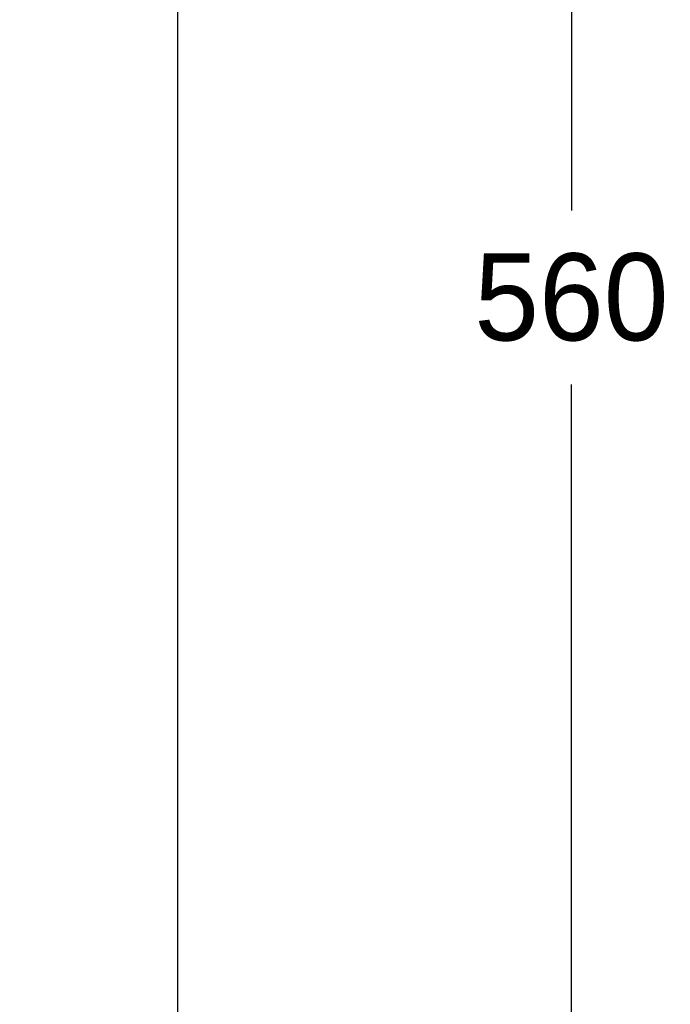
# Model space of a CAD drawing. Header units: millimetres. Extents: x 839 to 3016, y -619 to 920.
# Tile 6 of 13: x 1632 to 1782, y 148 to 374. Entities that reach past the tile are written whole.
import ezdxf

# ---------------------------------------------------------------- set-up
doc = ezdxf.new("R2010")
doc.units = ezdxf.units.MM
doc.dimstyles.get("Standard").update_dxf_attribs({"dimtxt": 20, "dimasz": 10, "dimexe": 0.18, "dimexo": 0.0625, "dimgap": 10, "dimtad": 0, "dimtih": 1, "dimtoh": 1, "dimdsep": 46, "dimtxsty": 'Standard', "dimcen": 0.09, "dimadec": 0, "dimazin": 0, "dimtfac": 1, "dimtofl": 0, "dimtmove": 0, "dimatfit": 3, "dimfxl": 0, "dimtolj": 1, "dimtzin": 0, "dimarcsym": 0})

# ---------------------------------------------------------------- blocks, each defined once
blk = doc.blocks.new('*D3')
at = {"color": 0, "lineweight": -2}
for p, q in [((1668.7, 491.51), (1668.7, -45.35)), ((1379.11, 300.58), (1379.11, -45.35)), ((1389.11, -45.17), (1488.91, -45.17)), ((1658.7, -45.17), (1558.91, -45.17))]:
    blk.add_line(p, q, dxfattribs=at)
at = {"color": 0, "lineweight": 18}
for points in [[(1389.11, -43.5), (1389.11, -46.83), (1379.11, -45.17)], [(1658.7, -43.5), (1658.7, -46.83), (1668.7, -45.17)]]:
    blk.add_solid(points, dxfattribs=at)
at = {"layer": 'Defpoints', "color": 0, "lineweight": 18}
for p in [(1668.7, 491.57), (1379.11, 300.64), (1379.11, -45.17)]:
    blk.add_point(p, dxfattribs=at)
at = {"color": 0, "lineweight": 18, "insert": (1523.91, -45.17), "char_height": 20, "attachment_point": 5}
blk.add_mtext('\\A1;290', dxfattribs=at)
blk = doc.blocks.new('*D7')
at = {"color": 0, "lineweight": -2}
for p, q in [((1573.55, 588.05), (1759.35, 588.05)), ((1759.17, 578.05), (1759.17, 330.24)), ((1759.17, 42.43), (1759.17, 290.24)), ((1573.49, 32.43), (1759.35, 32.43))]:
    blk.add_line(p, q, dxfattribs=at)
at = {"color": 0, "lineweight": 18}
for points in [[(1757.51, 578.05), (1760.84, 578.05), (1759.17, 588.05)], [(1757.51, 42.43), (1760.84, 42.43), (1759.17, 32.43)]]:
    blk.add_solid(points, dxfattribs=at)
at = {"layer": 'Defpoints', "color": 0, "lineweight": 18}
for p in [(1573.49, 588.05), (1573.43, 32.43), (1759.17, 32.43)]:
    blk.add_point(p, dxfattribs=at)
at = {"color": 0, "lineweight": 18, "insert": (1759.17, 310.24), "char_height": 20, "attachment_point": 5}
blk.add_mtext('\\A1;560', dxfattribs=at)

msp = doc.modelspace()

# ---------------------------------------------------------------- dimensions: what is measured, and where the dimension line sits
at = {"lineweight": 18}
dim = msp.add_linear_dim(base=(1759.173, 32.426), p1=(1573.487, 588.047), p2=(1573.432, 32.426), angle=90, text='560', dimstyle='Standard', dxfattribs=at)
dim.commit()
dim.dimension.update_dxf_attribs({"geometry": '*D7', "text_midpoint": (1759.173, 310.237)})
dim = msp.add_linear_dim(base=(1379.112, -45.165), p1=(1668.701, 491.571), p2=(1379.112, 300.64), text='290', dimstyle='Standard', dxfattribs=at)
dim.commit()
dim.dimension.update_dxf_attribs({"geometry": '*D3', "text_midpoint": (1523.907, -45.165)})

doc.saveas('drawing.dxf')
